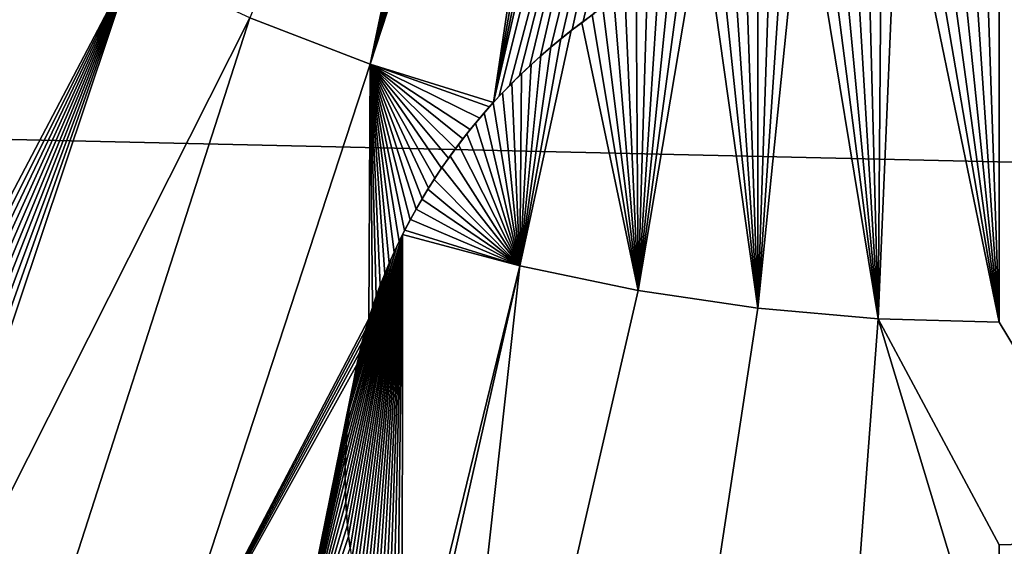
# Model space of a CAD drawing. Header units: metres. Extents: x -365 to 28, y -28 to 28.
# Tile 157 of 256: x -10.47 to -8.965, y -3.508 to -2.703. Entities that reach past the tile are written whole.
import ezdxf

# ---------------------------------------------------------------- set-up
doc = ezdxf.new("R2010")
doc.units = ezdxf.units.M
doc.layers.add('solid_24_501_103_XXX', color=7, linetype='CONTINUOUS')

msp = doc.modelspace()

# ---------------------------------------------------------------- linework, layer by layer
at = {"layer": 'solid_24_501_103_XXX'}
for points in [[(27.243822, -3.744907, -60), (-27.386051, -2.500842, -60), (-27.471519, -1.251245, -60), (27.386051, -2.500842, -60)], [(-9.445965, -1.763312, 161.066269), (-9.674388, -2.758664, 161.006668), (-9.65826, -2.744677, 161.007904), (-9.416198, -1.755467, 161.066956)], [(-9.416198, -1.755467, 161.066956), (-9.65826, -2.744677, 161.007904), (-9.641972, -2.731181, 161.009109)], [(-9.416198, -1.755467, 161.066956), (-9.641972, -2.731181, 161.009109), (-9.62552, -2.718148, 161.010269)], [(-9.416198, -1.755467, 161.066956), (-9.62552, -2.718148, 161.010269), (-9.608913, -2.705544, 161.011398), (-9.386377, -1.748149, 161.067596)], [(-9.386377, -1.748149, 161.067596), (-9.608913, -2.705544, 161.011398), (-9.592155, -2.69338, 161.012482)], [(-9.505424, -1.780644, 161.064758), (-9.745927, -2.829152, 161.000427), (-9.737106, -2.819618, 161.001266), (-9.4757, -1.7717, 161.065536)], [(-9.4757, -1.7717, 161.065536), (-9.737106, -2.819618, 161.001266), (-9.721718, -2.803592, 161.002686), (-9.445965, -1.763312, 161.066269)], [(-9.445965, -1.763312, 161.066269), (-9.721718, -2.803592, 161.002686), (-9.706146, -2.788102, 161.004059)], [(-9.445965, -1.763312, 161.066269), (-9.706146, -2.788102, 161.004059), (-9.690362, -2.773134, 161.005386)], [(-9.445965, -1.763312, 161.066269), (-9.690362, -2.773134, 161.005386), (-9.674388, -2.758664, 161.006668)], [(-9.535154, -1.790154, 161.063919), (-9.745927, -2.829152, 161.000427), (-9.505424, -1.780644, 161.064758)], [(-9.564942, -1.80027, 161.063049), (-9.745927, -2.829152, 161.000427), (-9.535154, -1.790154, 161.063919)], [(-9.594803, -1.810994, 161.062103), (-9.745927, -2.829152, 161.000427), (-9.564942, -1.80027, 161.063049)], [(-9.624779, -1.822378, 161.061111), (-9.934521, -2.770779, 161.000412), (-9.745927, -2.829152, 161.000427), (-9.594803, -1.810994, 161.062103)], [(-9.934521, -2.770779, 161.000412), (-9.624779, -1.822378, 161.061111), (-9.654899, -1.83444, 161.060059)], [(-9.934521, -2.770779, 161.000412), (-9.654899, -1.83444, 161.060059), (-9.685182, -1.847216, 161.058945)], [(-9.934521, -2.770779, 161.000412), (-9.685182, -1.847216, 161.058945), (-9.715647, -1.860749, 161.05777)], [(-9.934521, -2.770779, 161.000412), (-9.715647, -1.860749, 161.05777), (-9.746323, -1.875063, 161.056519)], [(-9.934521, -2.770779, 161.000412), (-9.746323, -1.875063, 161.056519), (-9.77733, -1.890297, 161.055191), (-10.118809, -2.699777, 161.000412)], [(27.045269, -4.980287, -60), (-27.243822, -3.744907, -60), (-27.386051, -2.500842, -60), (27.243822, -3.744907, -60)], [(-9.130617, -2.511276, 160.948654), (-9.157683, -3.159934, 160.902435), (-8.972821, -3.165336, 160.902435), (-9.108408, -2.50831, 160.948914)], [(-9.130617, -2.511276, 160.948654), (-9.152687, -2.514682, 160.948349), (-9.157683, -3.159934, 160.902435)], [(-9.086056, -2.505794, 160.949142), (-9.108408, -2.50831, 160.948914), (-8.972821, -3.165336, 160.902435)], [(-9.063537, -2.503713, 160.949341), (-9.086056, -2.505794, 160.949142), (-8.972821, -3.165336, 160.902435)], [(-9.040952, -2.502091, 160.949478), (-9.063537, -2.503713, 160.949341), (-8.972821, -3.165336, 160.902435)], [(-9.018335, -2.500938, 160.949585), (-9.040952, -2.502091, 160.949478), (-8.972821, -3.165336, 160.902435)], [(-8.99563, -2.500242, 160.949646), (-9.018335, -2.500938, 160.949585), (-8.972821, -3.165336, 160.902435)], [(-8.972821, -2.5, 160.949677), (-8.99563, -2.500242, 160.949646), (-8.972821, -3.165336, 160.902435)], [(-8.950042, -2.500241, 160.949646), (-8.972821, -2.5, 160.949677), (-8.972821, -3.165336, 160.902435), (-8.770397, -3.499896, 160.873947)], [(-10.722773, -3.386801, 160.926163), (-10.722633, -3.424709, 160.922928), (-10.297899, -2.616534, 161.000412), (-10.471003, -2.521416, 161.000412)], [(-9.217773, -2.527424, 160.947189), (-9.239051, -2.532478, 160.946732), (-9.157683, -3.159934, 160.902435)], [(-9.196256, -2.522753, 160.947617), (-9.217773, -2.527424, 160.947189), (-9.157683, -3.159934, 160.902435)], [(-9.174556, -2.518502, 160.947998), (-9.196256, -2.522753, 160.947617), (-9.157683, -3.159934, 160.902435)], [(-9.152687, -2.514682, 160.948349), (-9.174556, -2.518502, 160.947998), (-9.157683, -3.159934, 160.902435)], [(-9.28096, -2.543799, 160.945709), (-9.341914, -3.143744, 160.902435), (-9.157683, -3.159934, 160.902435), (-9.260118, -2.537943, 160.946243)], [(-9.28096, -2.543799, 160.945709), (-9.301523, -2.550005, 160.94516), (-9.341914, -3.143744, 160.902435)], [(-9.239051, -2.532478, 160.946732), (-9.260118, -2.537943, 160.946243), (-9.157683, -3.159934, 160.902435)], [(-9.301523, -2.550005, 160.94516), (-9.321826, -2.55659, 160.944565), (-9.341914, -3.143744, 160.902435)], [(-9.321826, -2.55659, 160.944565), (-9.341872, -2.563537, 160.943939), (-9.341914, -3.143744, 160.902435)], [(-9.361651, -2.570817, 160.943283), (-9.381175, -2.578458, 160.942596), (-9.341914, -3.143744, 160.902435)], [(-9.341872, -2.563537, 160.943939), (-9.361651, -2.570817, 160.943283), (-9.341914, -3.143744, 160.902435)], [(-9.400438, -2.586441, 160.941879), (-9.41943, -2.594739, 160.941132), (-9.341914, -3.143744, 160.902435)], [(-9.381175, -2.578458, 160.942596), (-9.400438, -2.586441, 160.941879), (-9.341914, -3.143744, 160.902435)], [(-9.438154, -2.603377, 160.940353), (-9.524885, -3.116822, 160.902435), (-9.341914, -3.143744, 160.902435), (-9.41943, -2.594739, 160.941132)], [(-9.438154, -2.603377, 160.940353), (-9.456618, -2.612341, 160.939545), (-9.524885, -3.116822, 160.902435)], [(-10.297899, -2.616534, 161.000412), (-10.722633, -3.424709, 160.922928), (-10.721636, -3.462578, 160.919708)], [(-10.297899, -2.616534, 161.000412), (-10.721636, -3.462578, 160.919708), (-10.719771, -3.500395, 160.916489)], [(-10.297899, -2.616534, 161.000412), (-10.719771, -3.500395, 160.916489), (-10.717031, -3.538167, 160.913284)], [(-10.297899, -2.616534, 161.000412), (-10.717031, -3.538167, 160.913284), (-10.71343, -3.575879, 160.910065)], [(-10.297899, -2.616534, 161.000412), (-10.71343, -3.575879, 160.910065), (-10.708962, -3.613544, 160.906876)], [(-10.297899, -2.616534, 161.000412), (-10.708962, -3.613544, 160.906876), (-10.703618, -3.651135, 160.903687)], [(-10.297899, -2.616534, 161.000412), (-10.703618, -3.651135, 160.903687), (-10.697421, -3.688589, 160.900497)], [(-10.297899, -2.616534, 161.000412), (-10.697421, -3.688589, 160.900497), (-10.690376, -3.72588, 160.897339)], [(-10.297899, -2.616534, 161.000412), (-10.690376, -3.72588, 160.897339), (-10.682467, -3.763019, 160.894196)], [(-10.682467, -3.763019, 160.894196), (-10.673689, -3.8, 160.891052), (-10.118809, -2.699777, 161.000412), (-10.297899, -2.616534, 161.000412)], [(-9.456618, -2.612341, 160.939545), (-9.474827, -2.621618, 160.938705), (-9.524885, -3.116822, 160.902435)], [(-9.474827, -2.621618, 160.938705), (-9.492782, -2.631229, 160.937851), (-9.524885, -3.116822, 160.902435)], [(-9.492782, -2.631229, 160.937851), (-9.510478, -2.641156, 160.936966), (-9.524885, -3.116822, 160.902435)], [(-9.510478, -2.641156, 160.936966), (-9.527909, -2.651384, 160.93605), (-9.524885, -3.116822, 160.902435)], [(-9.545076, -2.661932, 160.935104), (-9.561986, -2.672791, 160.934128), (-9.524885, -3.116822, 160.902435)], [(-9.527909, -2.651384, 160.93605), (-9.545076, -2.661932, 160.935104), (-9.524885, -3.116822, 160.902435)], [(-9.561986, -2.672791, 160.934128), (-9.578635, -2.683949, 160.933121), (-9.524885, -3.116822, 160.902435)], [(-9.592155, -2.69338, 161.012482), (-9.608913, -2.705544, 161.011398), (-9.611166, -2.707225, 160.931046), (-9.595016, -2.69542, 160.932098)], [(-9.578635, -2.683949, 160.933121), (-9.595016, -2.69542, 160.932098), (-9.524885, -3.116822, 160.902435)], [(-10.118809, -2.699777, 161.000412), (-10.673689, -3.8, 160.891052), (-10.472713, -3.8, 160.899124)], [(-10.271545, -3.8, 160.906189), (-9.934521, -2.770779, 161.000412), (-10.118809, -2.699777, 161.000412), (-10.472713, -3.8, 160.899124)], [(-9.627114, -2.719382, 160.929962), (-9.705972, -3.07926, 160.902435), (-9.524885, -3.116822, 160.902435), (-9.611166, -2.707225, 160.931046)], [(-9.608913, -2.705544, 161.011398), (-9.62552, -2.718148, 161.010269), (-9.627114, -2.719382, 160.929962), (-9.611166, -2.707225, 160.931046)], [(-9.595016, -2.69542, 160.932098), (-9.611166, -2.707225, 160.931046), (-9.524885, -3.116822, 160.902435)], [(-9.627114, -2.719382, 160.929962), (-9.642843, -2.731892, 160.928848), (-9.705972, -3.07926, 160.902435)], [(-9.62552, -2.718148, 161.010269), (-9.641972, -2.731181, 161.009109), (-9.642843, -2.731892, 160.928848), (-9.627114, -2.719382, 160.929962)], [(-9.642843, -2.731892, 160.928848), (-9.658345, -2.744755, 160.927704), (-9.705972, -3.07926, 160.902435)], [(-9.641972, -2.731181, 161.009109), (-9.65826, -2.744677, 161.007904), (-9.658345, -2.744755, 160.927704), (-9.642843, -2.731892, 160.928848)], [(-9.658345, -2.744755, 160.927704), (-9.673619, -2.757977, 160.926529), (-9.705972, -3.07926, 160.902435)], [(-9.65826, -2.744677, 161.007904), (-9.674388, -2.758664, 161.006668), (-9.673619, -2.757977, 160.926529), (-9.658345, -2.744755, 160.927704)], [(-9.673619, -2.757977, 160.926529), (-9.688663, -2.771564, 160.925323), (-9.705972, -3.07926, 160.902435)], [(-9.690362, -2.773134, 161.005386), (-9.688663, -2.771564, 160.925323), (-9.673619, -2.757977, 160.926529), (-9.674388, -2.758664, 161.006668)], [(-9.934521, -2.770779, 161.000412), (-10.271545, -3.8, 160.906189), (-9.936637, -3.160061, 160.971481)], [(-9.934521, -2.770779, 161.000412), (-9.936637, -3.160061, 160.971481), (-9.931156, -3.142921, 160.972961)], [(-9.934521, -2.770779, 161.000412), (-9.931156, -3.142921, 160.972961), (-9.925291, -3.125848, 160.974442)], [(-9.934521, -2.770779, 161.000412), (-9.925291, -3.125848, 160.974442), (-9.919048, -3.108837, 160.975922)], [(-9.934521, -2.770779, 161.000412), (-9.919048, -3.108837, 160.975922), (-9.912414, -3.09191, 160.977386)], [(-9.934521, -2.770779, 161.000412), (-9.912414, -3.09191, 160.977386), (-9.905373, -3.075081, 160.978851)], [(-9.934521, -2.770779, 161.000412), (-9.905373, -3.075081, 160.978851), (-9.89794, -3.058313, 160.980316)], [(-9.934521, -2.770779, 161.000412), (-9.89794, -3.058313, 160.980316), (-9.890125, -3.04163, 160.981766)], [(-9.934521, -2.770779, 161.000412), (-9.890125, -3.04163, 160.981766), (-9.88193, -3.025086, 160.9832)], [(-9.934521, -2.770779, 161.000412), (-9.88193, -3.025086, 160.9832), (-9.873358, -3.008714, 160.984634)], [(-9.934521, -2.770779, 161.000412), (-9.873358, -3.008714, 160.984634), (-9.864404, -2.99245, 160.986053)], [(-9.934521, -2.770779, 161.000412), (-9.864404, -2.99245, 160.986053), (-9.855095, -2.976346, 160.987473)], [(-9.934521, -2.770779, 161.000412), (-9.855095, -2.976346, 160.987473), (-9.845465, -2.960476, 160.988861)], [(-9.934521, -2.770779, 161.000412), (-9.845465, -2.960476, 160.988861), (-9.835527, -2.944873, 160.990234)], [(-9.934521, -2.770779, 161.000412), (-9.835527, -2.944873, 160.990234), (-9.82527, -2.929482, 160.991577)], [(-9.934521, -2.770779, 161.000412), (-9.82527, -2.929482, 160.991577), (-9.81472, -2.914335, 160.992905)], [(-9.934521, -2.770779, 161.000412), (-9.81472, -2.914335, 160.992905), (-9.80391, -2.899475, 160.994217)], [(-9.934521, -2.770779, 161.000412), (-9.80391, -2.899475, 160.994217), (-9.792843, -2.884903, 160.995499)], [(-9.934521, -2.770779, 161.000412), (-9.792843, -2.884903, 160.995499), (-9.781507, -2.870592, 160.996765)], [(-9.934521, -2.770779, 161.000412), (-9.781507, -2.870592, 160.996765), (-9.76702, -2.853115, 160.998306)], [(-9.934521, -2.770779, 161.000412), (-9.76702, -2.853115, 160.998306), (-9.752232, -2.836136, 160.999802)], [(-9.934521, -2.770779, 161.000412), (-9.752232, -2.836136, 160.999802), (-9.745927, -2.829152, 161.000427)], [(-9.706146, -2.788102, 161.004059), (-9.703458, -2.78551, 160.924072), (-9.688663, -2.771564, 160.925323), (-9.690362, -2.773134, 161.005386)], [(-9.688663, -2.771564, 160.925323), (-9.703458, -2.78551, 160.924072), (-9.705972, -3.07926, 160.902435)], [(-9.737106, -2.819618, 161.001266), (-9.732258, -2.814472, 160.921509), (-9.717988, -2.799808, 160.922806), (-9.721718, -2.803592, 161.002686)], [(-9.717988, -2.799808, 160.922806), (-9.732258, -2.814472, 160.921509), (-9.705972, -3.07926, 160.902435)], [(-9.721718, -2.803592, 161.002686), (-9.717988, -2.799808, 160.922806), (-9.703458, -2.78551, 160.924072), (-9.706146, -2.788102, 161.004059)], [(-9.703458, -2.78551, 160.924072), (-9.717988, -2.799808, 160.922806), (-9.705972, -3.07926, 160.902435)], [(-9.732258, -2.814472, 160.921509), (-9.746273, -2.82953, 160.920166), (-9.705972, -3.07926, 160.902435)], [(-9.737106, -2.819618, 161.001266), (-9.745927, -2.829152, 161.000427), (-9.746273, -2.82953, 160.920166), (-9.732258, -2.814472, 160.921509)], [(-9.76702, -2.853115, 160.998306), (-9.760036, -2.84499, 160.918808), (-9.746273, -2.82953, 160.920166), (-9.752232, -2.836136, 160.999802)], [(-9.746273, -2.82953, 160.920166), (-9.760036, -2.84499, 160.918808), (-9.705972, -3.07926, 160.902435)], [(-9.745927, -2.829152, 161.000427), (-9.752232, -2.836136, 160.999802), (-9.746273, -2.82953, 160.920166)], [(-9.781507, -2.870592, 160.996765), (-9.773539, -2.860855, 160.917404), (-9.760036, -2.84499, 160.918808), (-9.76702, -2.853115, 160.998306)], [(-9.760036, -2.84499, 160.918808), (-9.773539, -2.860855, 160.917404), (-9.705972, -3.07926, 160.902435)], [(-9.792843, -2.884903, 160.995499), (-9.786772, -2.877159, 160.915955), (-9.773539, -2.860855, 160.917404), (-9.781507, -2.870592, 160.996765)], [(-9.773539, -2.860855, 160.917404), (-9.786772, -2.877159, 160.915955), (-9.705972, -3.07926, 160.902435)], [(-9.80391, -2.899475, 160.994217), (-9.799737, -2.893909, 160.914474), (-9.786772, -2.877159, 160.915955), (-9.792843, -2.884903, 160.995499)], [(-9.786772, -2.877159, 160.915955), (-9.799737, -2.893909, 160.914474), (-9.705972, -3.07926, 160.902435)], [(-9.81472, -2.914335, 160.992905), (-9.812423, -2.911109, 160.912964), (-9.799737, -2.893909, 160.914474), (-9.80391, -2.899475, 160.994217)], [(-9.799737, -2.893909, 160.914474), (-9.812423, -2.911109, 160.912964), (-9.705972, -3.07926, 160.902435)], [(-9.82527, -2.929482, 160.991577), (-9.824805, -2.92879, 160.911407), (-9.812423, -2.911109, 160.912964), (-9.81472, -2.914335, 160.992905)], [(-9.812423, -2.911109, 160.912964), (-9.824805, -2.92879, 160.911407), (-9.705972, -3.07926, 160.902435)], [(-9.824805, -2.92879, 160.911407), (-9.836899, -2.946991, 160.909805), (-9.705972, -3.07926, 160.902435)], [(-9.82527, -2.929482, 160.991577), (-9.835527, -2.944873, 160.990234), (-9.836899, -2.946991, 160.909805), (-9.824805, -2.92879, 160.911407)], [(-9.835527, -2.944873, 160.990234), (-9.845465, -2.960476, 160.988861), (-9.846346, -2.961904, 160.908493), (-9.836899, -2.946991, 160.909805)], [(-9.836899, -2.946991, 160.909805), (-9.846346, -2.961904, 160.908493), (-9.705972, -3.07926, 160.902435)], [(-9.845465, -2.960476, 160.988861), (-9.855095, -2.976346, 160.987473), (-9.85554, -2.977087, 160.907166), (-9.846346, -2.961904, 160.908493)], [(-9.846346, -2.961904, 160.908493), (-9.85554, -2.977087, 160.907166), (-9.705972, -3.07926, 160.902435)], [(-9.855095, -2.976346, 160.987473), (-9.864404, -2.99245, 160.986053), (-9.864457, -2.99253, 160.905807), (-9.85554, -2.977087, 160.907166)], [(-9.85554, -2.977087, 160.907166), (-9.864457, -2.99253, 160.905807), (-9.705972, -3.07926, 160.902435)], [(-9.864404, -2.99245, 160.986053), (-9.873358, -3.008714, 160.984634), (-9.873121, -3.008273, 160.904434), (-9.864457, -2.99253, 160.905807)], [(-9.864457, -2.99253, 160.905807), (-9.873121, -3.008273, 160.904434), (-9.705972, -3.07926, 160.902435)], [(-9.88193, -3.025086, 160.9832), (-9.881499, -3.024264, 160.90303), (-9.873121, -3.008273, 160.904434), (-9.873358, -3.008714, 160.984634)], [(-9.873121, -3.008273, 160.904434), (-9.881499, -3.024264, 160.90303), (-9.705972, -3.07926, 160.902435)], [(-9.890125, -3.04163, 160.981766), (-9.884902, -3.030997, 160.902435), (-9.881499, -3.024264, 160.90303), (-9.88193, -3.025086, 160.9832)], [(-9.881499, -3.024264, 160.90303), (-9.884902, -3.030997, 160.902435), (-9.705972, -3.07926, 160.902435)], [(-9.884902, -3.030997, 160.902435), (-9.972808, -3.404276, 160.870193), (-9.972525, -3.421934, 160.868698)], [(-9.884902, -3.030997, 160.902435), (-9.972713, -3.386619, 160.871704), (-9.972808, -3.404276, 160.870193)], [(-9.884902, -3.030997, 160.902435), (-9.972231, -3.368971, 160.873215), (-9.972713, -3.386619, 160.871704)], [(-9.884902, -3.030997, 160.902435), (-9.972525, -3.421934, 160.868698), (-9.971855, -3.4396, 160.867188)], [(-9.884902, -3.030997, 160.902435), (-9.971355, -3.351338, 160.874725), (-9.972231, -3.368971, 160.873215)], [(-9.884902, -3.030997, 160.902435), (-9.971855, -3.4396, 160.867188), (-9.970794, -3.457272, 160.865692)], [(-9.884902, -3.030997, 160.902435), (-9.970104, -3.333715, 160.876236), (-9.971355, -3.351338, 160.874725)], [(-9.884902, -3.030997, 160.902435), (-9.970794, -3.457272, 160.865692), (-9.969347, -3.474928, 160.864182)], [(-9.884902, -3.030997, 160.902435), (-9.968472, -3.316105, 160.877747), (-9.970104, -3.333715, 160.876236)], [(-9.884902, -3.030997, 160.902435), (-9.969347, -3.474928, 160.864182), (-9.967523, -3.492547, 160.862686)], [(-9.884902, -3.030997, 160.902435), (-9.966447, -3.298512, 160.879257), (-9.968472, -3.316105, 160.877747)], [(-9.884902, -3.030997, 160.902435), (-9.967523, -3.492547, 160.862686), (-9.965308, -3.510136, 160.861206)], [(-9.884902, -3.030997, 160.902435), (-9.893936, -3.049637, 160.900818), (-9.966447, -3.298512, 160.879257)], [(-9.884902, -3.030997, 160.902435), (-9.965308, -3.510136, 160.861206), (-9.962704, -3.527696, 160.859711)], [(-9.884902, -3.030997, 160.902435), (-9.962704, -3.527696, 160.859711), (-9.959717, -3.545217, 160.858231)], [(-9.884902, -3.030997, 160.902435), (-9.959717, -3.545217, 160.858231), (-9.956347, -3.562698, 160.85675)], [(-9.884902, -3.030997, 160.902435), (-9.956347, -3.562698, 160.85675), (-9.952585, -3.580144, 160.855286)], [(-9.884902, -3.030997, 160.902435), (-9.952585, -3.580144, 160.855286), (-9.948435, -3.59754, 160.853821)], [(-9.884902, -3.030997, 160.902435), (-9.948435, -3.59754, 160.853821), (-9.943905, -3.614867, 160.852356)], [(-9.884902, -3.030997, 160.902435), (-9.943905, -3.614867, 160.852356), (-9.938991, -3.632123, 160.850906)], [(-9.884902, -3.030997, 160.902435), (-9.938991, -3.632123, 160.850906), (-9.933688, -3.649312, 160.849472)], [(-9.884902, -3.030997, 160.902435), (-9.933688, -3.649312, 160.849472), (-9.927999, -3.666425, 160.848038)], [(-9.884902, -3.030997, 160.902435), (-9.927999, -3.666425, 160.848038), (-9.92193, -3.683455, 160.846603)], [(-9.884902, -3.030997, 160.902435), (-9.92193, -3.683455, 160.846603), (-9.915472, -3.700405, 160.845184)], [(-9.884902, -3.030997, 160.902435), (-9.915472, -3.700405, 160.845184), (-9.908625, -3.71727, 160.843781)], [(-9.884902, -3.030997, 160.902435), (-9.908625, -3.71727, 160.843781), (-9.901394, -3.734034, 160.842377)], [(-9.884902, -3.030997, 160.902435), (-9.901394, -3.734034, 160.842377), (-9.893784, -3.750688, 160.840988)], [(-9.89794, -3.058313, 160.980316), (-9.893936, -3.049637, 160.900818), (-9.884902, -3.030997, 160.902435), (-9.890125, -3.04163, 160.981766)], [(-9.884902, -3.030997, 160.902435), (-9.893784, -3.750688, 160.840988), (-9.885788, -3.767234, 160.839615)], [(-9.705972, -3.07926, 160.902435), (-9.884902, -3.030997, 160.902435), (-9.885788, -3.767234, 160.839615), (-9.877403, -3.783673, 160.838242)], [(-9.893936, -3.049637, 160.900818), (-9.964027, -3.280936, 160.880768), (-9.966447, -3.298512, 160.879257)], [(-9.893936, -3.049637, 160.900818), (-9.902543, -3.068574, 160.899155), (-9.964027, -3.280936, 160.880768)], [(-9.905373, -3.075081, 160.978851), (-9.902543, -3.068574, 160.899155), (-9.893936, -3.049637, 160.900818), (-9.89794, -3.058313, 160.980316)], [(-9.902543, -3.068574, 160.899155), (-9.961231, -3.263371, 160.882278), (-9.964027, -3.280936, 160.880768)], [(-9.902543, -3.068574, 160.899155), (-9.958047, -3.245827, 160.883789), (-9.961231, -3.263371, 160.882278)], [(-9.902543, -3.068574, 160.899155), (-9.910701, -3.087751, 160.897491), (-9.958047, -3.245827, 160.883789)], [(-9.912414, -3.09191, 160.977386), (-9.910701, -3.087751, 160.897491), (-9.902543, -3.068574, 160.899155), (-9.905373, -3.075081, 160.978851)], [(-9.879407, -4.655126, 160.745728), (-9.705972, -3.07926, 160.902435), (-9.868628, -3.8, 160.836884)], [(-9.879407, -4.655126, 160.745728), (-9.524885, -3.116822, 160.902435), (-9.705972, -3.07926, 160.902435)], [(-9.705972, -3.07926, 160.902435), (-9.877403, -3.783673, 160.838242), (-9.868628, -3.8, 160.836884)], [(-9.910701, -3.087751, 160.897491), (-9.954459, -3.22832, 160.8853), (-9.958047, -3.245827, 160.883789)], [(-9.910701, -3.087751, 160.897491), (-9.918383, -3.107094, 160.895798), (-9.954459, -3.22832, 160.8853)], [(-9.919048, -3.108837, 160.975922), (-9.918383, -3.107094, 160.895798), (-9.910701, -3.087751, 160.897491), (-9.912414, -3.09191, 160.977386)], [(-9.918383, -3.107094, 160.895798), (-9.950477, -3.210835, 160.88681), (-9.954459, -3.22832, 160.8853)], [(-9.918383, -3.107094, 160.895798), (-9.924693, -3.124159, 160.894318), (-9.950477, -3.210835, 160.88681)], [(-9.925291, -3.125848, 160.974442), (-9.924693, -3.124159, 160.894318), (-9.918383, -3.107094, 160.895798), (-9.919048, -3.108837, 160.975922)], [(-9.924693, -3.124159, 160.894318), (-9.94611, -3.193372, 160.888321), (-9.950477, -3.210835, 160.88681)], [(-9.924693, -3.124159, 160.894318), (-9.930632, -3.141364, 160.892822), (-9.94611, -3.193372, 160.888321)], [(-9.931156, -3.142921, 160.972961), (-9.930632, -3.141364, 160.892822), (-9.924693, -3.124159, 160.894318), (-9.925291, -3.125848, 160.974442)], [(-9.879407, -4.655126, 160.745728), (-9.579289, -4.703647, 160.745728), (-9.341914, -3.143744, 160.902435), (-9.524885, -3.116822, 160.902435)], [(-9.930632, -3.141364, 160.892822), (-9.94135, -3.175966, 160.889832), (-9.94611, -3.193372, 160.888321)], [(-9.930632, -3.141364, 160.892822), (-9.936187, -3.158645, 160.891327), (-9.94135, -3.175966, 160.889832)], [(-9.936637, -3.160061, 160.971481), (-9.936187, -3.158645, 160.891327), (-9.930632, -3.141364, 160.892822), (-9.931156, -3.142921, 160.972961)], [(-9.579289, -4.703647, 160.745728), (-9.27668, -4.732839, 160.745728), (-9.157683, -3.159934, 160.902435), (-9.341914, -3.143744, 160.902435)], [(-10.271545, -3.8, 160.906189), (-9.941718, -3.177281, 160.969986), (-9.936637, -3.160061, 160.971481)], [(-9.941718, -3.177281, 160.969986), (-9.94135, -3.175966, 160.889832), (-9.936187, -3.158645, 160.891327), (-9.936637, -3.160061, 160.971481)], [(-9.27668, -4.732839, 160.745728), (-8.972821, -4.742583, 160.745728), (-8.972821, -3.773511, 160.849487), (-9.157683, -3.159934, 160.902435)], [(-8.770397, -3.499896, 160.873947), (-8.972821, -3.165336, 160.902435), (-9.157683, -3.159934, 160.902435), (-8.972821, -3.505745, 160.873947)], [(-8.972821, -3.773511, 160.849487), (-8.972821, -3.505745, 160.873947), (-9.157683, -3.159934, 160.902435)], [(-9.946412, -3.194557, 160.968491), (-9.94611, -3.193372, 160.888321), (-9.94135, -3.175966, 160.889832), (-9.941718, -3.177281, 160.969986)], [(-10.271545, -3.8, 160.906189), (-9.946412, -3.194557, 160.968491), (-9.941718, -3.177281, 160.969986)], [(-10.271545, -3.8, 160.906189), (-9.950732, -3.211869, 160.966995), (-9.946412, -3.194557, 160.968491)], [(-9.950732, -3.211869, 160.966995), (-9.950477, -3.210835, 160.88681), (-9.94611, -3.193372, 160.888321), (-9.946412, -3.194557, 160.968491)], [(-10.271545, -3.8, 160.906189), (-9.954659, -3.229217, 160.9655), (-9.950732, -3.211869, 160.966995)], [(-9.954659, -3.229217, 160.9655), (-9.954459, -3.22832, 160.8853), (-9.950477, -3.210835, 160.88681), (-9.950732, -3.211869, 160.966995)], [(-10.070178, -3.8, 160.912231), (-9.954659, -3.229217, 160.9655), (-10.271545, -3.8, 160.906189)], [(-10.070178, -3.8, 160.912231), (-9.958192, -3.246613, 160.964005), (-9.954659, -3.229217, 160.9655)], [(-9.958192, -3.246613, 160.964005), (-9.958047, -3.245827, 160.883789), (-9.954459, -3.22832, 160.8853), (-9.954659, -3.229217, 160.9655)], [(-10.070178, -3.8, 160.912231), (-9.961343, -3.264054, 160.962509), (-9.958192, -3.246613, 160.964005)], [(-9.961343, -3.264054, 160.962509), (-9.961231, -3.263371, 160.882278), (-9.958047, -3.245827, 160.883789), (-9.958192, -3.246613, 160.964005)], [(-10.070178, -3.8, 160.912231), (-9.964125, -3.281541, 160.961014), (-9.961343, -3.264054, 160.962509)], [(-9.964125, -3.281541, 160.961014), (-9.964027, -3.280936, 160.880768), (-9.961231, -3.263371, 160.882278), (-9.961343, -3.264054, 160.962509)], [(-10.070178, -3.8, 160.912231), (-9.966518, -3.299088, 160.959503), (-9.964125, -3.281541, 160.961014)], [(-9.966518, -3.299088, 160.959503), (-9.966447, -3.298512, 160.879257), (-9.964027, -3.280936, 160.880768), (-9.964125, -3.281541, 160.961014)], [(-10.070178, -3.8, 160.912231), (-9.968524, -3.316679, 160.957993), (-9.966518, -3.299088, 160.959503)], [(-9.968524, -3.316679, 160.957993), (-9.968472, -3.316105, 160.877747), (-9.966447, -3.298512, 160.879257), (-9.966518, -3.299088, 160.959503)], [(-10.070178, -3.8, 160.912231), (-9.970149, -3.334295, 160.956482), (-9.968524, -3.316679, 160.957993)], [(-9.970149, -3.334295, 160.956482), (-9.970104, -3.333715, 160.876236), (-9.968472, -3.316105, 160.877747), (-9.968524, -3.316679, 160.957993)], [(-10.070178, -3.8, 160.912231), (-9.971397, -3.351922, 160.954987), (-9.970149, -3.334295, 160.956482)], [(-9.971397, -3.351922, 160.954987), (-9.971355, -3.351338, 160.874725), (-9.970104, -3.333715, 160.876236), (-9.970149, -3.334295, 160.956482)], [(-10.070178, -3.8, 160.912231), (-9.972252, -3.369582, 160.953476), (-9.971397, -3.351922, 160.954987)], [(-9.972252, -3.369582, 160.953476), (-9.972231, -3.368971, 160.873215), (-9.971355, -3.351338, 160.874725), (-9.971397, -3.351922, 160.954987)], [(-10.070178, -3.8, 160.912231), (-9.972717, -3.387256, 160.951965), (-9.972252, -3.369582, 160.953476)], [(-9.972717, -3.387256, 160.951965), (-9.972713, -3.386619, 160.871704), (-9.972231, -3.368971, 160.873215), (-9.972252, -3.369582, 160.953476)], [(-9.972804, -3.404918, 160.950455), (-9.972808, -3.404276, 160.870193), (-9.972713, -3.386619, 160.871704), (-9.972717, -3.387256, 160.951965)], [(-10.070178, -3.8, 160.912231), (-9.972804, -3.404918, 160.950455), (-9.972717, -3.387256, 160.951965)], [(-10.070178, -3.8, 160.912231), (-9.972512, -3.422555, 160.948959), (-9.972804, -3.404918, 160.950455)], [(-9.972512, -3.422555, 160.948959), (-9.972525, -3.421934, 160.868698), (-9.972808, -3.404276, 160.870193), (-9.972804, -3.404918, 160.950455)], [(-10.070178, -3.8, 160.912231), (-9.971828, -3.440181, 160.947464), (-9.972512, -3.422555, 160.948959)], [(-9.971828, -3.440181, 160.947464), (-9.971855, -3.4396, 160.867188), (-9.972525, -3.421934, 160.868698), (-9.972512, -3.422555, 160.948959)], [(-10.070178, -3.8, 160.912231), (-9.970756, -3.457794, 160.945969), (-9.971828, -3.440181, 160.947464)], [(-9.970756, -3.457794, 160.945969), (-9.970794, -3.457272, 160.865692), (-9.971855, -3.4396, 160.867188), (-9.971828, -3.440181, 160.947464)], [(-10.070178, -3.8, 160.912231), (-9.969306, -3.475394, 160.944473), (-9.970756, -3.457794, 160.945969)], [(-9.969306, -3.475394, 160.944473), (-9.969347, -3.474928, 160.864182), (-9.970794, -3.457272, 160.865692), (-9.970756, -3.457794, 160.945969)], [(-10.070178, -3.8, 160.912231), (-9.967472, -3.492987, 160.942978), (-9.969306, -3.475394, 160.944473)], [(-9.967472, -3.492987, 160.942978), (-9.967523, -3.492547, 160.862686), (-9.969347, -3.474928, 160.864182), (-9.969306, -3.475394, 160.944473)], [(-9.965245, -3.510572, 160.941498), (-9.965308, -3.510136, 160.861206), (-9.967523, -3.492547, 160.862686), (-9.967472, -3.492987, 160.942978)], [(-10.070178, -3.8, 160.912231), (-9.965245, -3.510572, 160.941498), (-9.967472, -3.492987, 160.942978)], [(-8.770397, -3.499896, 160.873947), (-8.972821, -3.505745, 160.873947), (-8.972821, -3.773511, 160.849487), (-8.658116, -4.901788, 160.725143)]]:
    msp.add_3dface(points, dxfattribs=at)

doc.saveas('drawing.dxf')
